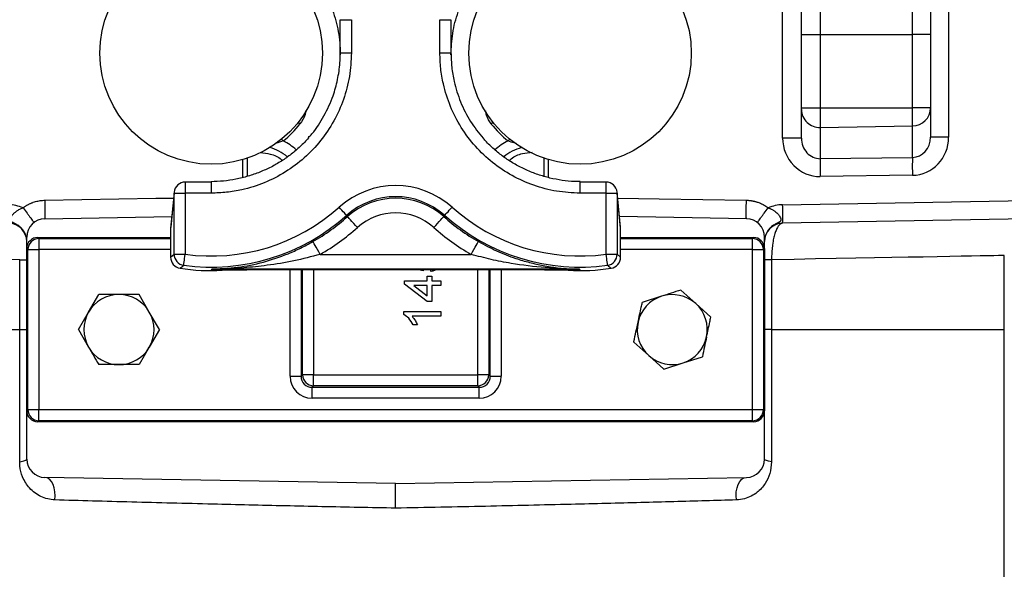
# Model space of a CAD drawing. Header units: millimetres. Extents: x 1728 to 3378, y 685 to 4301.
# Tile 3 of 21: x 2204 to 2738, y 1655 to 1953. Entities that reach past the tile are written whole.
import ezdxf

# ---------------------------------------------------------------- set-up
doc = ezdxf.new("R2010")
doc.units = ezdxf.units.MM
doc.header["$LTSCALE"] = 2

msp = doc.modelspace()

# ---------------------------------------------------------------- linework, layer by layer
at = {"color": 7, "linetype": 'Continuous', "lineweight": 25}
for p, q in [((2617.75, 1888.38), (2617.75, 2085.74)), ((2627.92, 1944.51), (2627.92, 1978.47)), ((2697.92, 1978.9), (2697.92, 1944.51)), ((2638.1, 1968.47), (2638.1, 1944.51)), ((2688.1, 1944.51), (2688.1, 1969.34)), ((2377.92, 1934.61), (2377.92, 1952.61)), ((2377.92, 1952.61), (2383.92, 1952.61)), ((2383.92, 1952.61), (2383.92, 1934.61)), ((2431.92, 1934.61), (2431.92, 1952.61)), ((2431.92, 1952.61), (2437.92, 1952.61)), ((2437.92, 1952.61), (2437.92, 1934.61)), ((2627.92, 1944.51), (2638.1, 1944.51)), ((2627.92, 1904.87), (2627.92, 1944.51)), ((2638.1, 1944.51), (2688.1, 1944.51)), ((2638.1, 1944.51), (2638.1, 1904.87)), ((2697.92, 1944.51), (2688.1, 1944.51)), ((2688.1, 1904.87), (2688.1, 1944.51)), ((2697.92, 1944.51), (2697.92, 1904.87)), ((2377.92, 1934.61), (2383.92, 1934.61)), ((2431.92, 1934.61), (2437.92, 1934.61)), ((2627.92, 1904.87), (2638.1, 1904.87)), ((2627.92, 1903.86), (2627.92, 1904.87)), ((2627.92, 1888.38), (2627.92, 1903.86)), ((2638.1, 1904.87), (2638.1, 1894.2)), ((2638.1, 1904.87), (2688.1, 1904.87)), ((2688.1, 1895.04), (2688.1, 1904.87)), ((2697.92, 1904.87), (2688.1, 1904.87)), ((2697.92, 1904.87), (2697.92, 1904.7)), ((2697.92, 1904.7), (2697.92, 1888.86)), ((2638.1, 1894.2), (2688.1, 1895.04)), ((2638.1, 1894.2), (2638.1, 1877.24)), ((2688.1, 1877.91), (2688.1, 1895.04)), ((2627.92, 1888.38), (2617.75, 1888.38)), ((2707.75, 1888.86), (2697.92, 1888.86)), ((2638.1, 1877.24), (2688.1, 1877.91)), ((2307.92, 1864.52), (2293.82, 1864.52)), ((2522.03, 1864.52), (2507.92, 1864.52)), ((2688.1, 1868.25), (2638.1, 1867.58)), ((2287.82, 1858.52), (2285.94, 1839.48)), ((2287.85, 1859.11), (2285.96, 1840.07)), ((2287.82, 1825.37), (2287.82, 1858.52)), ((2287.82, 1858.52), (2293.82, 1858.52)), ((2293.82, 1858.52), (2293.82, 1825.37)), ((2307.92, 1858.52), (2293.82, 1858.52)), ((2522.03, 1858.52), (2507.92, 1858.52)), ((2522.03, 1825.37), (2522.03, 1858.52)), ((2522.03, 1858.52), (2528.03, 1858.52)), ((2529.88, 1840.07), (2528, 1859.11)), ((2528.03, 1858.52), (2528.03, 1825.37)), ((2529.91, 1839.48), (2528.03, 1858.52)), ((2617.75, 1852.27), (2768.68, 1854.9)), ((2217.75, 1844.69), (2286.54, 1845.89)), ((2381.33, 1846.45), (2381.86, 1845.85)), ((2434.52, 1846.45), (2433.98, 1845.85)), ((2598.1, 1844.69), (2529.31, 1845.89)), ((2768.68, 1844.9), (2617.75, 1842.27)), ((2285.94, 1839.48), (2285.94, 1823.74)), ((2529.91, 1823.74), (2529.91, 1839.48)), ((2207.92, 1828.51), (2207.92, 1834.69)), ((2213.92, 1834.51), (2214.52, 1833.92)), ((2213.92, 1834.51), (2285.94, 1834.51)), ((2214.52, 1833.92), (2214.52, 1827.92)), ((2529.91, 1834.51), (2601.93, 1834.51)), ((2601.33, 1833.92), (2601.93, 1834.51)), ((2601.33, 1827.92), (2601.33, 1833.92)), ((2607.92, 1828.51), (2607.92, 1834.69)), ((2208.52, 1827.92), (2207.92, 1828.51)), ((2207.92, 1740.51), (2207.92, 1828.51)), ((2208.52, 1741.11), (2208.52, 1827.92)), ((2208.52, 1827.92), (2214.52, 1827.92)), ((2214.52, 1827.92), (2214.52, 1741.11)), ((2601.33, 1741.11), (2601.33, 1827.92)), ((2601.33, 1827.92), (2607.33, 1827.92)), ((2607.92, 1828.51), (2607.33, 1827.92)), ((2607.33, 1827.92), (2607.33, 1741.11)), ((2607.92, 1828.51), (2607.92, 1740.51)), ((2204.1, 1822.37), (2207.92, 1822.37)), ((2204.1, 1784.51), (2204.1, 1822.37)), ((2285.94, 1823.74), (2287.82, 1825.37)), ((2287.82, 1825.37), (2293.82, 1825.37)), ((2367.02, 1825.33), (2448.83, 1825.33)), ((2522.03, 1825.37), (2528.03, 1825.37)), ((2528.03, 1825.37), (2529.91, 1823.74)), ((2611.75, 1822.37), (2607.92, 1822.37)), ((2611.75, 1822.37), (2611.75, 1784.51)), ((2737.92, 1784.51), (2737.92, 1824.71)), ((2507.43, 1817.33), (2308.41, 1817.33)), ((2349.76, 1817.08), (2466.09, 1817.08)), ((2422.9, 1816.38), (2419.37, 1817.08)), ((2422.97, 1817.08), (2422.9, 1816.38)), ((2427, 1816.12), (2426.9, 1817.08)), ((2412.64, 1809.2), (2412.64, 1810.99)), ((2412.64, 1810.99), (2424.95, 1810.99)), ((2424.95, 1810.99), (2424.95, 1813.56)), ((2424.95, 1813.56), (2427.51, 1813.56)), ((2427.51, 1813.56), (2427.51, 1810.99)), ((2427.51, 1810.99), (2432.38, 1810.99)), ((2432.38, 1810.99), (2432.38, 1808.43)), ((2424.95, 1799.71), (2412.64, 1809.2)), ((2424.95, 1808.43), (2417.74, 1808.43)), ((2417.74, 1808.43), (2424.95, 1802.88)), ((2424.95, 1802.88), (2424.95, 1808.43)), ((2432.38, 1808.43), (2427.51, 1808.43)), ((2427.51, 1808.43), (2427.51, 1799.71)), ((2562.51, 1805.97), (2570.66, 1798.62)), ((2241.47, 1794.01), (2246.95, 1803.51)), ((2274.38, 1794.01), (2268.89, 1803.51)), ((2427.51, 1799.71), (2424.95, 1799.71)), ((2552.08, 1802.59), (2541.64, 1799.22)), ((2235.98, 1784.51), (2241.47, 1794.01)), ((2279.86, 1784.51), (2274.38, 1794.01)), ((2412.38, 1792.68), (2412.38, 1794.33)), ((2412.38, 1794.33), (2432.38, 1794.33)), ((2432.38, 1794.33), (2432.38, 1791.76)), ((2570.66, 1798.62), (2578.8, 1791.27)), ((2432.38, 1791.76), (2416.8, 1791.76)), ((2204.1, 1712.78), (2204.1, 1784.51)), ((2204.1, 1784.51), (2207.92, 1784.51)), ((2235.98, 1784.51), (2241.47, 1775.01)), ((2279.86, 1784.51), (2274.38, 1775.01)), ((2419.75, 1787.15), (2417.38, 1787.15)), ((2611.75, 1784.51), (2607.92, 1784.51)), ((2611.75, 1784.51), (2611.75, 1712.78)), ((2737.92, 1513.08), (2737.92, 1784.51)), ((2545.19, 1770.41), (2537.05, 1777.76)), ((2274.38, 1775.01), (2268.89, 1765.51)), ((2553.33, 1763.06), (2545.19, 1770.41)), ((2563.77, 1766.44), (2574.21, 1769.81)), ((2553.33, 1763.06), (2563.77, 1766.44)), ((2350.68, 1759.22), (2356.65, 1759.22)), ((2356.65, 1759.22), (2357.45, 1760.01)), ((2363.42, 1760.01), (2357.45, 1760.01)), ((2363.42, 1760.01), (2452.43, 1760.01)), ((2363.42, 1754.03), (2363.42, 1760.01)), ((2452.43, 1754.03), (2452.43, 1760.01)), ((2458.4, 1760.01), (2452.43, 1760.01)), ((2458.4, 1760.01), (2459.19, 1759.22)), ((2459.19, 1759.22), (2465.17, 1759.22)), ((2363.42, 1754.03), (2362.63, 1753.24)), ((2362.63, 1753.24), (2453.22, 1753.24)), ((2362.63, 1747.27), (2362.63, 1753.24)), ((2452.43, 1754.03), (2363.42, 1754.03)), ((2453.22, 1753.24), (2452.43, 1754.03)), ((2453.22, 1747.27), (2453.22, 1753.24)), ((2453.22, 1747.27), (2362.63, 1747.27)), ((2207.92, 1740.51), (2208.52, 1741.11)), ((2207.92, 1714.34), (2207.92, 1740.51)), ((2208.52, 1741.11), (2214.52, 1741.11)), ((2214.52, 1735.11), (2214.52, 1741.11)), ((2214.52, 1741.11), (2601.33, 1741.11)), ((2601.33, 1741.11), (2607.33, 1741.11)), ((2601.33, 1735.11), (2601.33, 1741.11)), ((2607.33, 1741.11), (2607.92, 1740.51)), ((2607.92, 1714.34), (2607.92, 1740.51)), ((2214.52, 1735.11), (2213.92, 1734.51)), ((2601.33, 1735.11), (2214.52, 1735.11)), ((2601.93, 1734.51), (2601.33, 1735.11)), ((2601.93, 1734.51), (2213.92, 1734.51)), ((2407.92, 1701.02), (2217.75, 1704.34)), ((2407.92, 1701.02), (2598.1, 1704.34))]:
    msp.add_line(p, q, dxfattribs=at)
at = {"color": 8, "linetype": 'Continuous', "lineweight": 25}
for p, q in [((2707.75, 2009.8), (2707.75, 1888.86)), ((2325.14, 1867.04), (2325.14, 1876.72)), ((2327.4, 1877.45), (2327.4, 1867.6)), ((2488.45, 1867.65), (2488.45, 1877.45)), ((2490.71, 1876.72), (2490.71, 1867)), ((2293.82, 1864.52), (2293.82, 1858.52)), ((2307.92, 1864.52), (2307.92, 1858.52)), ((2507.92, 1858.52), (2507.92, 1864.52)), ((2522.03, 1858.52), (2522.03, 1864.52)), ((2287.85, 1859.11), (2287.82, 1858.52)), ((2528.03, 1858.52), (2528, 1859.11)), ((2285.96, 1840.07), (2285.94, 1839.48)), ((2529.91, 1839.48), (2529.88, 1840.07)), ((2214.52, 1833.92), (2285.94, 1833.92)), ((2529.91, 1833.92), (2601.33, 1833.92)), ((2285.94, 1827.92), (2214.52, 1827.92)), ((2601.33, 1827.92), (2529.91, 1827.92)), ((2350.68, 1759.22), (2350.68, 1817.08)), ((2356.65, 1817.08), (2356.65, 1759.22)), ((2357.45, 1760.01), (2357.45, 1817.08)), ((2363.42, 1817.08), (2363.42, 1760.01)), ((2452.43, 1760.01), (2452.43, 1817.08)), ((2458.4, 1817.08), (2458.4, 1760.01)), ((2459.19, 1759.22), (2459.19, 1817.08)), ((2465.17, 1817.08), (2465.17, 1759.22)), ((2077.92, 1784.51), (2204.1, 1784.51)), ((2611.75, 1784.51), (2737.92, 1784.51))]:
    msp.add_line(p, q, dxfattribs=at)
at = {"color": 8, "linetype": 'Continuous', "lineweight": 25, "flags": 128}
for points in [[(2356.06, 1896.04), (2355.19, 1896.73), (2355.02, 1896.86)], [(2460.82, 1896.86), (2460.66, 1896.73), (2459.79, 1896.04)], [(2346.97, 1886.84), (2346.27, 1887.7), (2346.14, 1887.87)], [(2469.71, 1887.87), (2469.58, 1887.7), (2468.87, 1886.84)], [(2217.75, 1854.68), (2277.89, 1855.73), (2287.53, 1855.9)], [(2528.32, 1855.9), (2550.85, 1855.51), (2598.1, 1854.68)], [(2204.1, 1822.37), (2191.91, 1822.6), (2180.22, 1822.82), (2169.04, 1823.02), (2158.42, 1823.22), (2148.36, 1823.41), (2138.91, 1823.58), (2130.07, 1823.75), (2121.86, 1823.9), (2114.31, 1824.04), (2107.44, 1824.16), (2101.25, 1824.28), (2095.77, 1824.38), (2091, 1824.47), (2086.96, 1824.54), (2083.66, 1824.6), (2081.1, 1824.65), (2079.29, 1824.69), (2078.23, 1824.7), (2077.92, 1824.71)], [(2737.92, 1824.71), (2737.62, 1824.7), (2736.56, 1824.69), (2734.75, 1824.65), (2732.19, 1824.6), (2728.89, 1824.54), (2724.85, 1824.47), (2720.08, 1824.38), (2714.6, 1824.28), (2708.41, 1824.16), (2701.54, 1824.04), (2693.99, 1823.9), (2685.78, 1823.75), (2676.94, 1823.58), (2667.48, 1823.41), (2657.43, 1823.22), (2646.81, 1823.02), (2635.63, 1822.82), (2623.94, 1822.6), (2611.75, 1822.37)]]:
    msp.add_lwpolyline(points, dxfattribs=at)
at = {"color": 7, "linetype": 'Continuous', "lineweight": 25, "flags": 128}
for points in [[(2381.33, 1846.45), (2381.24, 1846.55), (2381, 1846.81), (2380.63, 1847.23), (2380.13, 1847.78), (2379.53, 1848.46), (2378.84, 1849.23), (2378.1, 1850.06), (2377.33, 1850.92)], [(2434.52, 1846.45), (2434.61, 1846.55), (2434.85, 1846.81), (2435.22, 1847.23), (2435.72, 1847.78), (2436.32, 1848.46), (2437.01, 1849.23), (2437.75, 1850.06), (2438.52, 1850.92)], [(2387.2, 1839.88), (2386.17, 1841.03), (2385.18, 1842.14), (2384.26, 1843.16), (2383.46, 1844.06), (2382.79, 1844.81), (2382.3, 1845.36), (2381.98, 1845.71), (2381.86, 1845.85)], [(2428.65, 1839.88), (2429.68, 1841.03), (2430.67, 1842.14), (2431.59, 1843.16), (2432.39, 1844.06), (2433.05, 1844.81), (2433.55, 1845.36), (2433.87, 1845.71), (2433.98, 1845.85)], [(2367.02, 1825.33), (2366.25, 1826.67), (2365.51, 1827.96), (2364.83, 1829.15), (2364.23, 1830.19), (2363.74, 1831.06), (2363.36, 1831.71), (2363.13, 1832.12), (2363.04, 1832.27)], [(2448.83, 1825.33), (2449.6, 1826.67), (2450.34, 1827.96), (2451.02, 1829.15), (2451.62, 1830.19), (2452.11, 1831.06), (2452.48, 1831.71), (2452.72, 1832.12), (2452.81, 1832.27)], [(2293.01, 1819.43), (2293.03, 1819.56), (2293.07, 1819.91), (2293.15, 1820.46), (2293.25, 1821.2), (2293.37, 1822.1), (2293.51, 1823.12), (2293.66, 1824.22), (2293.82, 1825.37)], [(2522.84, 1819.43), (2522.82, 1819.56), (2522.77, 1819.91), (2522.7, 1820.46), (2522.6, 1821.2), (2522.48, 1822.1), (2522.34, 1823.12), (2522.18, 1824.22), (2522.03, 1825.37)], [(2308.35, 1817.33), (2308.04, 1817.05), (2308, 1817.01), (2307.92, 1816.94)], [(2308.41, 1817.33), (2308.04, 1817.04), (2307.92, 1816.94)], [(2507.92, 1816.94), (2507.8, 1817.04), (2507.43, 1817.33)], [(2507.92, 1816.94), (2507.85, 1817.01), (2507.58, 1817.25), (2507.52, 1817.31), (2507.5, 1817.33), (2507.5, 1817.33)], [(2204.1, 1712.78), (2204.95, 1712.92), (2205.71, 1713.09), (2206.37, 1713.27), (2206.92, 1713.47), (2207.35, 1713.68), (2207.67, 1713.89), (2207.86, 1714.12), (2207.92, 1714.34)], [(2611.75, 1712.78), (2610.9, 1712.92), (2610.14, 1713.09), (2609.48, 1713.27), (2608.93, 1713.47), (2608.49, 1713.68), (2608.18, 1713.89), (2607.99, 1714.12), (2607.92, 1714.34)], [(2223.17, 1692.14), (2223.34, 1694.35), (2223.22, 1696.56), (2222.83, 1698.66), (2222.17, 1700.55), (2221.29, 1702.13), (2220.22, 1703.32), (2219.02, 1704.07), (2217.75, 1704.34)], [(2592.67, 1692.14), (2592.51, 1694.35), (2592.62, 1696.56), (2593.02, 1698.66), (2593.68, 1700.55), (2594.56, 1702.13), (2595.63, 1703.32), (2596.83, 1704.07), (2598.1, 1704.34)]]:
    msp.add_lwpolyline(points, dxfattribs=at)
at = {"color": 7, "linetype": 'Continuous', "lineweight": 25}
for centre in [(2307.92, 1934.51), (2507.92, 1934.51)]:
    msp.add_circle(centre, 60.3, dxfattribs=at)
for centre, radius, start, end in [((2637.76, 1904.03), 9.84, 181.0332, 271.9521), ((2688.1, 1904.87), 9.83, 270.0015, 359.0127), ((2307.92, 1934.51), 61.62, 309.3234, 321.3615), ((2507.92, 1934.51), 61.62, 218.6385, 230.6766), ((2875.2, 1872.41), 237.15, 178.8332, 181.1668), ((2925.2, 1873.08), 237.15, 178.8332, 181.1668), ((2293.82, 1858.52), 6, 90, 174.3466), ((2522.03, 1858.52), 6, 5.6534, 90), ((2407.92, 1816.71), 45.9, 48.1897, 131.8103), ((2407.92, 1816.71), 39.9, 48.1897, 131.8103), ((2407.92, 1816.71), 39.09, 48.1897, 131.8103), ((2197.75, 1832.27), 20, 65.96, 89), ((2307.92, 1928.51), 104.1, 262.2137, 311.8103), ((2407.92, 1816.71), 31.09, 48.1897, 131.8103), ((2507.92, 1928.51), 104.1, 228.1897, 277.7863), ((2618.1, 1832.27), 20, 91, 114.0644), ((2474.49, 1847.27), 143.35, 358.0015, 1.9985), ((2197.92, 1832.27), 10, 0, 89), ((2217.92, 1834.69), 10, 91, 180), ((2307.92, 1928.51), 110.1, 262.2137, 311.8103), ((2307.92, 1928.51), 110.91, 299.7993, 311.8103), ((2507.92, 1928.51), 110.91, 228.1897, 240.2007), ((2507.92, 1928.51), 110.1, 228.1897, 277.7863), ((2597.92, 1834.69), 10, 0, 89), ((2617.92, 1832.27), 10, 91, 180), ((2291.94, 1839.48), 6, 174.3466, 180), ((2307.92, 1928.51), 118.91, 299.7993, 311.8103), ((2507.92, 1928.51), 118.91, 228.1897, 240.2007), ((2523.91, 1839.48), 6, 0, 5.6534), ((2214.52, 1827.92), 6, 90.0202, 179.9798), ((2601.33, 1827.92), 6, 0.0202, 89.9798), ((2291.94, 1823.74), 6, 180, 261.3235), ((2291.94, 1823.74), 6, 180.0173, 261.3063), ((2293.82, 1825.37), 6, 180.0159, 262.1978), ((2522.03, 1825.37), 6, 277.8022, 359.9841), ((2523.91, 1823.74), 6, 278.6765, 0), ((2523.91, 1823.74), 6, 278.6937, 359.9827), ((2073.12, 2086.01), 345.57, 309.0928, 309.5165), ((2307.92, 1928.51), 111.99, 261.3235, 273.0299), ((2054.2, 2036.64), 335.62, 319.1103, 319.1982), ((2507.92, 1928.51), 111.99, 266.7067, 278.6765), ((2747.7, 2024.59), 317.19, 220.7992, 220.8922), ((2754.15, 2099.96), 363.6, 230.494, 230.8967), ((2257.92, 1784.51), 19, 90, 150), ((2257.92, 1784.51), 19, 30, 90), ((2557.92, 1784.51), 19, 107.9237, 167.9237), ((2557.92, 1784.51), 19, 47.9237, 107.9237), ((2257.92, 1784.51), 19, 150, 210), ((2257.92, 1784.51), 19, 330, 30), ((2557.92, 1784.51), 19, 347.9237, 47.9237), ((2557.92, 1784.51), 19, 167.9237, 227.9237), ((2557.92, 1784.51), 19, 287.9237, 347.9237), ((2257.92, 1784.51), 19, 210, 270), ((2257.92, 1784.51), 19, 270, 330), ((2557.92, 1784.51), 19, 227.9237, 287.9237), ((2363.48, 1760.07), 6.03, 180.5075, 269.4926), ((2452.37, 1760.07), 6.03, 270.5074, 359.4925), ((2214.52, 1741.11), 6, 180.0202, 269.9798), ((2601.33, 1741.11), 6, 270.0202, 359.9798), ((2217.92, 1714.34), 10, 180, 269), ((2597.92, 1714.34), 10, 271, 0)]:
    msp.add_arc(centre, radius, start, end, dxfattribs=at)
at = {"color": 8, "linetype": 'Continuous', "lineweight": 25}
for centre, radius, start, end in [((2333.92, 1860.39), 29.5, 47.0903, 63.7432), ((2481.92, 1860.39), 29.5, 116.2568, 133.0317), ((2333.92, 1860.39), 23.52, 49.5064, 76.0023), ((2481.92, 1860.39), 23.52, 103.9977, 130.8039)]:
    msp.add_arc(centre, radius, start, end, dxfattribs=at)
at = {"color": 7, "linetype": 'Continuous', "lineweight": 25}
for centre, major_axis, ratio, start_param, end_param in [((2637.75, 1888.28), (-1.34, 20.67), 0.965633, 1.50374, 3.091989), ((2637.92, 1888.28), (-0.47, 11.04), 0.904924, 1.52399, 3.11224), ((2687.92, 1888.95), (-0.47, 11.04), 0.904924, 3.11224, 4.665583), ((2687.75, 1888.95), (-1.34, 20.67), 0.965633, 3.091989, 4.645332), ((2213.93, 1828.51), (-4.24, 4.24), 0.999695, 5.497939, 7.068431), ((2601.92, 1828.51), (4.24, 4.24), 0.999695, 5.497939, 7.068431), ((2362.72, 1759.31), (8.55, 8.55), 0.992433, 2.359993, 3.923193), ((2362.72, 1759.31), (4.34, 4.34), 0.977691, 2.359993, 3.923193), ((2453.13, 1759.31), (-4.34, 4.34), 0.977691, 2.359993, 3.923193), ((2453.13, 1759.31), (-8.55, 8.55), 0.992433, 2.359993, 3.923193), ((2213.93, 1740.51), (-4.24, -4.24), 0.999695, 5.497939, 7.068431), ((2601.92, 1740.51), (4.24, -4.24), 0.999695, 5.497939, 7.068431)]:
    msp.add_ellipse(centre, major_axis=major_axis, ratio=ratio, start_param=start_param, end_param=end_param, dxfattribs=at)
for points, knots in [([(2360.39, 1979.97), (2362.79, 1976.99), (2367.63, 1970.99), (2372.92, 1960.47), (2376.54, 1949.1), (2377.82, 1939.94), (2377.91, 1934.75), (2377.92, 1933.57)], [0, 0, 0, 0, 0.226066, 0.455854, 0.69227, 0.930297, 1, 1, 1, 1]), ([(2437.92, 1933.57), (2438.11, 1937.46), (2438.5, 1945.35), (2441.52, 1956.82), (2446.45, 1967.64), (2451.13, 1975.28), (2454.6, 1978.85), (2455.28, 1979.55)], [0, 0, 0, 0, 0.232109, 0.470911, 0.703057, 0.94192, 1, 1, 1, 1]), ([(2383.92, 1934.61), (2383.71, 1930.33), (2383.28, 1921.77), (2379.95, 1909.28), (2374.69, 1897.52), (2367.52, 1886.8), (2358.63, 1877.47), (2348.33, 1869.74), (2336.87, 1863.88), (2326.01, 1860.47), (2316.29, 1858.79), (2310.71, 1858.61), (2307.92, 1858.52)], [0, 0, 0, 0, 0.107552, 0.215104, 0.32266, 0.430214, 0.537698, 0.645181, 0.752538, 0.859896, 0.929948, 1, 1, 1, 1]), ([(2360.6, 1888.68), (2361.27, 1889.36), (2364.66, 1892.83), (2369.33, 1900.45), (2373.92, 1910.36), (2376.6, 1920.11), (2377.77, 1927.94), (2377.88, 1932.81), (2377.92, 1934.61)], [0, 0, 0, 0, 0.057244, 0.289523, 0.528534, 0.708835, 0.892211, 1, 1, 1, 1]), ([(2507.92, 1858.52), (2503.66, 1858.74), (2495.12, 1859.16), (2482.67, 1862.48), (2470.95, 1867.73), (2460.26, 1874.87), (2450.95, 1883.74), (2443.21, 1894.01), (2437.34, 1905.47), (2433.9, 1916.35), (2432.2, 1926.15), (2432.02, 1931.79), (2431.92, 1934.61)], [0, 0, 0, 0, 0.107204, 0.214408, 0.32161, 0.428812, 0.536081, 0.643351, 0.750744, 0.858137, 0.929068, 1, 1, 1, 1]), ([(2437.92, 1934.61), (2438.01, 1932.03), (2438.17, 1926.83), (2439.73, 1917.86), (2442.89, 1907.82), (2448.12, 1897.34), (2452.97, 1891.28), (2455.33, 1888.35)], [0, 0, 0, 0, 0.153536, 0.308976, 0.539591, 0.776852, 1, 1, 1, 1]), ([(2360.69, 1888.58), (2360.67, 1888.55), (2359.32, 1886.83), (2356.21, 1883.79), (2351.37, 1879.56), (2346.07, 1875.85), (2340.37, 1872.59), (2334.3, 1869.84), (2327.93, 1867.62), (2321.33, 1866.01), (2314.63, 1864.96), (2310.13, 1864.8), (2307.91, 1864.72)], [0, 0, 0, 0, 0.001653, 0.110219, 0.217251, 0.325162, 0.435054, 0.546724, 0.659804, 0.77379, 0.888094, 1, 1, 1, 1]), ([(2507.93, 1864.79), (2506.91, 1864.78), (2503.67, 1864.76), (2498.19, 1865.39), (2491.54, 1866.64), (2485.01, 1868.54), (2478.7, 1871.03), (2472.69, 1874.09), (2467.05, 1877.66), (2461.88, 1881.73), (2457.99, 1885.32), (2456.01, 1887.69), (2455.41, 1888.4)], [0, 0, 0, 0, 0.051107, 0.164082, 0.278132, 0.392733, 0.507189, 0.620825, 0.73317, 0.843922, 0.952987, 1, 1, 1, 1]), ([(2334.68, 1880.57), (2336.43, 1880.38), (2340.4, 1879.96), (2344.55, 1878.19), (2346.24, 1876.38), (2346.4, 1876.2)], [0, 0, 0, 0, 0.4161167, 0.9423076, 1, 1, 1, 1]), ([(2469.56, 1876.19), (2469.89, 1876.53), (2471.8, 1878.47), (2476.21, 1880.18), (2480.19, 1880.53), (2481.92, 1880.69)], [0, 0, 0, 0, 0.104891, 0.608759, 1, 1, 1, 1]), ([(2205.9, 1850.53), (2206.07, 1850.66), (2206.41, 1850.92), (2206.93, 1851.28), (2207.46, 1851.63), (2208.01, 1851.96), (2208.56, 1852.27), (2209.12, 1852.56), (2209.7, 1852.84), (2210.28, 1853.1), (2210.88, 1853.34), (2211.68, 1853.63), (2212.71, 1853.96), (2213.95, 1854.26), (2215.2, 1854.49), (2216.47, 1854.64), (2217.32, 1854.67), (2217.75, 1854.68)], [0, 0, 0, 0, 0.050015, 0.099877, 0.149637, 0.199345, 0.249053, 0.298813, 0.348675, 0.398691, 0.448912, 0.499386, 0.600283, 0.700382, 0.800092, 0.899827, 1, 1, 1, 1]), ([(2217.75, 1854.68), (2217.77, 1853.51), (2217.79, 1852.23), (2217.81, 1850.39), (2217.81, 1849.78), (2217.82, 1848.64), (2217.82, 1848.1), (2217.82, 1847.13), (2217.82, 1846.69), (2217.81, 1845.94), (2217.81, 1845.63), (2217.79, 1844.9), (2217.77, 1844.69), (2217.75, 1844.69)], [0, 0, 0, 0, 0.25, 0.25, 0.375, 0.375, 0.5, 0.5, 0.625, 0.625, 0.75, 0.75, 1, 1, 1, 1]), ([(2598.1, 1844.69), (2598.08, 1844.69), (2598.06, 1844.9), (2598.04, 1845.63), (2598.04, 1845.94), (2598.03, 1846.69), (2598.03, 1847.13), (2598.03, 1848.1), (2598.03, 1848.64), (2598.04, 1849.78), (2598.04, 1850.39), (2598.06, 1852.23), (2598.08, 1853.51), (2598.1, 1854.68)], [0, 0, 0, 0, 0.25, 0.25, 0.375, 0.375, 0.5, 0.5, 0.625, 0.625, 0.75, 0.75, 1, 1, 1, 1]), ([(2598.1, 1854.68), (2598.31, 1854.68), (2598.73, 1854.67), (2599.35, 1854.63), (2599.97, 1854.57), (2600.59, 1854.49), (2601.21, 1854.39), (2601.82, 1854.27), (2602.43, 1854.13), (2603.04, 1853.98), (2603.64, 1853.8), (2604.39, 1853.56), (2605.26, 1853.23), (2606.26, 1852.8), (2607.23, 1852.31), (2608.16, 1851.77), (2609.07, 1851.18), (2609.65, 1850.75), (2609.94, 1850.53)], [0, 0, 0, 0, 0.0491986, 0.0982299, 0.1471417, 0.1959823, 0.2448, 0.2936435, 0.3425611, 0.391601, 0.4408111, 0.4902387, 0.5758259, 0.6608216, 0.7454798, 0.8300574, 0.9148121, 1, 1, 1, 1]), ([(2207.92, 1833.48), (2207.9, 1833.63), (2207.86, 1833.93), (2207.78, 1834.38), (2207.68, 1834.81), (2207.56, 1835.24), (2207.42, 1835.65), (2207.27, 1836.05), (2207.11, 1836.44), (2206.93, 1836.82), (2206.74, 1837.18), (2206.54, 1837.53), (2206.33, 1837.87), (2206.11, 1838.19), (2205.89, 1838.51), (2205.65, 1838.81), (2205.41, 1839.09), (2205.16, 1839.37), (2204.91, 1839.63), (2204.65, 1839.88), (2204.39, 1840.11), (2203.89, 1840.54), (2203.14, 1841.09), (2202.05, 1841.75), (2200.97, 1842.29), (2200.06, 1842.74), (2199.49, 1843.13), (2199.16, 1843.51), (2198.99, 1843.97), (2199.01, 1844.41), (2199.09, 1844.78), (2199.18, 1845.06), (2199.31, 1845.36), (2199.47, 1845.68), (2199.68, 1846.03), (2199.93, 1846.4), (2200.23, 1846.79), (2200.59, 1847.19), (2201, 1847.62), (2201.48, 1848.06), (2202.02, 1848.5), (2202.64, 1848.94), (2203.34, 1849.38), (2204.11, 1849.8), (2204.97, 1850.2), (2205.58, 1850.42), (2205.9, 1850.53)], [0, 0, 0, 0, 0.016917, 0.033611, 0.050081, 0.06633, 0.082358, 0.098169, 0.113762, 0.12914, 0.144305, 0.159257, 0.173999, 0.188533, 0.202861, 0.216983, 0.230904, 0.244624, 0.258146, 0.271472, 0.284605, 0.297548, 0.345976, 0.388668, 0.443001, 0.488774, 0.518094, 0.547536, 0.578547, 0.612495, 0.627177, 0.642746, 0.659274, 0.676832, 0.695492, 0.715332, 0.736433, 0.758884, 0.782778, 0.808218, 0.835313, 0.864181, 0.894948, 0.927747, 0.962716, 1, 1, 1, 1]), ([(2205.9, 1850.53), (2206.61, 1849.6), (2207.38, 1848.6), (2208.49, 1847.15), (2208.85, 1846.67), (2209.53, 1845.77), (2209.85, 1845.35), (2210.43, 1844.57), (2210.68, 1844.23), (2211.12, 1843.63), (2211.3, 1843.39), (2211.72, 1842.8), (2211.84, 1842.62), (2211.82, 1842.61)], [0, 0, 0, 0, 0.25, 0.25, 0.375, 0.375, 0.5, 0.5, 0.625, 0.625, 0.75, 0.75, 1, 1, 1, 1]), ([(2604.02, 1842.61), (2604.01, 1842.62), (2604.13, 1842.8), (2604.54, 1843.39), (2604.73, 1843.64), (2605.16, 1844.23), (2605.42, 1844.58), (2606, 1845.35), (2606.32, 1845.77), (2607, 1846.67), (2607.36, 1847.15), (2608.46, 1848.6), (2609.23, 1849.6), (2609.94, 1850.53)], [0, 0, 0, 0, 0.25, 0.25, 0.375, 0.375, 0.5, 0.5, 0.625, 0.625, 0.75, 0.75, 1, 1, 1, 1]), ([(2609.94, 1850.53), (2610.06, 1850.49), (2610.32, 1850.4), (2610.74, 1850.24), (2611.22, 1850.03), (2611.77, 1849.76), (2612.35, 1849.45), (2613.16, 1848.96), (2614.1, 1848.28), (2615.31, 1847.16), (2616.31, 1845.86), (2616.79, 1844.71), (2616.82, 1844), (2616.69, 1843.55), (2616.37, 1843.15), (2615.8, 1842.75), (2614.89, 1842.3), (2613.82, 1841.76), (2612.73, 1841.11), (2611.89, 1840.49), (2611.21, 1839.9), (2610.7, 1839.38), (2610.2, 1838.82), (2609.74, 1838.21), (2609.31, 1837.55), (2608.91, 1836.83), (2608.57, 1836.06), (2608.28, 1835.24), (2608.06, 1834.38), (2607.97, 1833.79), (2607.92, 1833.49)], [0, 0, 0, 0, 0.01371, 0.030386, 0.049964, 0.07237, 0.098489, 0.123433, 0.180043, 0.230168, 0.318622, 0.387075, 0.418993, 0.447224, 0.478686, 0.510411, 0.555742, 0.609688, 0.652376, 0.700936, 0.727124, 0.754094, 0.781864, 0.810452, 0.839874, 0.870146, 0.901282, 0.933295, 0.966197, 1, 1, 1, 1]), ([(2617.75, 1842.27), (2617.03, 1842.02), (2615.95, 1841.64), (2614.62, 1839.44), (2613.73, 1837.3), (2612.98, 1834.66), (2612.21, 1830.79), (2611.78, 1826.51), (2611.76, 1823.31), (2611.75, 1822.37)], [0, 0, 0, 0, 0.237228, 0.355895, 0.474526, 0.588067, 0.701569, 0.912637, 1, 1, 1, 1]), ([(2308.26, 1817.33), (2312.9, 1817.55), (2322.24, 1817.98), (2336.06, 1820.84), (2347.48, 1824.67), (2356.42, 1828.65), (2360.84, 1831.06), (2363.04, 1832.27)], [0, 0, 0, 0, 0.249917, 0.503624, 0.747473, 0.873802, 1, 1, 1, 1]), ([(2452.81, 1832.27), (2456.07, 1830.52), (2462.69, 1826.97), (2472.02, 1823.39), (2480.49, 1820.85), (2490.59, 1818.6), (2499.65, 1817.5), (2506.18, 1817.36), (2507.59, 1817.33)], [0, 0, 0, 0, 0.18562, 0.376564, 0.512045, 0.647556, 0.924269, 1, 1, 1, 1]), ([(2367.02, 1825.33), (2362.26, 1824.08), (2352.73, 1821.6), (2338.87, 1819.34), (2325.58, 1817.92), (2315.6, 1817.43), (2309.85, 1817.33), (2308.34, 1817.33), (2308.34, 1817.33)], [0, 0, 0, 0, 0.245996, 0.492335, 0.707666, 0.92302, 0.999974, 1, 1, 1, 1]), ([(2507.51, 1817.33), (2507.51, 1817.33), (2501.35, 1817.33), (2489.01, 1817.91), (2473.05, 1819.88), (2459.63, 1822.45), (2452.44, 1824.37), (2448.83, 1825.33)], [0, 0, 0, 0, 0.0000257, 0.3128569, 0.6277777, 0.8133064, 1, 1, 1, 1]), ([(2307.92, 1816.94), (2307.95, 1816.94), (2312.24, 1816.97), (2320.79, 1817), (2332.02, 1817.05), (2341.7, 1817.08), (2347.07, 1817.08), (2349.76, 1817.08)], [0, 0, 0, 0, 0.00213, 0.312457, 0.623135, 0.81089, 1, 1, 1, 1]), ([(2308.26, 1817.33), (2308.27, 1817.33), (2308.29, 1817.33), (2308.32, 1817.33), (2308.34, 1817.33)], [0, 0, 0, 0, 0.2735697, 1, 1, 1, 1]), ([(2308.35, 1817.33), (2308.37, 1817.33), (2308.38, 1817.33), (2308.4, 1817.33), (2308.4, 1817.33), (2308.41, 1817.33), (2308.41, 1817.33)], [0.000026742, 0.000026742, 0.000026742, 0.000026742, 0.00006018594, 0.00006018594, 0.00006018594, 0.00007283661, 0.00007283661, 0.00007283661, 0.00007283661]), ([(2429.8, 1817.08), (2429.53, 1816.9), (2428.71, 1816.33), (2427.69, 1816.21), (2427, 1816.12)], [0, 0, 0, 0, 0.318069, 1, 1, 1, 1]), ([(2466.09, 1817.08), (2468.76, 1817.08), (2474.13, 1817.08), (2483.8, 1817.05), (2495.05, 1817), (2503.6, 1816.97), (2507.89, 1816.94), (2507.92, 1816.94)], [0, 0, 0, 0, 0.187522, 0.376865, 0.686984, 0.99787, 1, 1, 1, 1]), ([(2507.5, 1817.33), (2507.48, 1817.33), (2507.47, 1817.33), (2507.45, 1817.33), (2507.45, 1817.33), (2507.44, 1817.33), (2507.43, 1817.33)], [0.000026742, 0.000026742, 0.000026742, 0.000026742, 0.00006018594, 0.00006018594, 0.00006018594, 0.00007283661, 0.00007283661, 0.00007283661, 0.00007283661]), ([(2507.51, 1817.33), (2507.53, 1817.33), (2507.55, 1817.33), (2507.58, 1817.33), (2507.59, 1817.33)], [0, 0, 0, 0, 0.7264303, 1, 1, 1, 1]), ([(2562.51, 1805.97), (2560.77, 1805.4), (2559.04, 1804.84), (2555.56, 1803.72), (2553.82, 1803.15), (2552.08, 1802.59)], [0, 0, 0, 0, 0.5, 0.5, 1, 1, 1, 1]), ([(2257.92, 1803.51), (2255.12, 1803.51), (2251.44, 1803.51), (2247.82, 1803.51), (2246.95, 1803.51)], [0, 0, 0, 0, 0.762417, 1, 1, 1, 1]), ([(2268.89, 1803.51), (2268.76, 1803.51), (2265.15, 1803.51), (2261.47, 1803.51), (2257.92, 1803.51)], [0, 0, 0, 0, 0.035893, 1, 1, 1, 1]), ([(2539.34, 1788.49), (2539.93, 1791.23), (2540.7, 1794.83), (2541.46, 1798.37), (2541.64, 1799.22)], [0, 0, 0, 0, 0.762419, 1, 1, 1, 1]), ([(2417.38, 1787.15), (2416.68, 1788.4), (2415.42, 1790.62), (2413.31, 1792.05), (2412.38, 1792.68)], [0, 0, 0, 0, 0.56043, 1, 1, 1, 1]), ([(2416.8, 1791.76), (2417.46, 1790.97), (2418.64, 1789.55), (2419.41, 1787.88), (2419.75, 1787.15)], [0, 0, 0, 0, 0.5597, 1, 1, 1, 1]), ([(2537.05, 1777.76), (2537.08, 1777.89), (2537.83, 1781.42), (2538.6, 1785.02), (2539.34, 1788.49)], [0, 0, 0, 0, 0.035899, 1, 1, 1, 1]), ([(2576.5, 1780.54), (2577.09, 1783.28), (2577.86, 1786.88), (2578.62, 1790.42), (2578.8, 1791.27)], [0, 0, 0, 0, 0.762419, 1, 1, 1, 1]), ([(2576.5, 1780.54), (2576.12, 1778.75), (2575.74, 1776.96), (2574.97, 1773.38), (2574.59, 1771.59), (2574.21, 1769.81)], [0, 0, 0, 0, 0.5, 0.5, 1, 1, 1, 1]), ([(2241.47, 1775.01), (2242.38, 1773.43), (2243.3, 1771.85), (2245.13, 1768.68), (2246.04, 1767.1), (2246.95, 1765.51)], [0, 0, 0, 0, 0.5, 0.5, 1, 1, 1, 1]), ([(2257.92, 1765.51), (2255.12, 1765.51), (2251.44, 1765.51), (2247.82, 1765.51), (2246.95, 1765.51)], [0, 0, 0, 0, 0.762417, 1, 1, 1, 1]), ([(2268.89, 1765.51), (2268.76, 1765.51), (2265.15, 1765.51), (2261.47, 1765.51), (2257.92, 1765.51)], [0, 0, 0, 0, 0.035893, 1, 1, 1, 1]), ([(2223.17, 1692.14), (2221.86, 1692.26), (2219.23, 1692.5), (2215.6, 1693.85), (2212.29, 1695.85), (2209.51, 1698.39), (2207.27, 1701.36), (2205.28, 1705.23), (2204.21, 1709.19), (2204.12, 1712.05), (2204.1, 1712.78)], [0, 0, 0, 0, 0.132818, 0.265732, 0.398546, 0.531321, 0.646194, 0.760945, 0.939093, 1, 1, 1, 1]), ([(2611.75, 1712.78), (2611.55, 1710.59), (2611.14, 1706.23), (2608.27, 1700.56), (2604.66, 1696.6), (2600.73, 1694.1), (2596.99, 1692.57), (2594.18, 1692.29), (2592.67, 1692.14)], [0, 0, 0, 0, 0.184375, 0.367524, 0.583503, 0.715274, 0.847028, 1, 1, 1, 1]), ([(2407.92, 1687.68), (2407.92, 1687.73), (2407.92, 1688.43), (2407.92, 1690.27), (2407.92, 1693.26), (2407.92, 1696.43), (2407.92, 1698.97), (2407.92, 1700.69), (2407.92, 1700.91), (2407.92, 1701.02)], [0, 0, 0, 0, 0.00761, 0.117831, 0.294303, 0.470739, 0.647157, 0.823578, 1, 1, 1, 1]), ([(2407.92, 1687.68), (2401.26, 1687.81), (2387.9, 1688.06), (2367.96, 1688.48), (2348.07, 1688.91), (2328.33, 1689.37), (2307.7, 1689.87), (2286.44, 1690.41), (2264.63, 1690.98), (2243.38, 1691.56), (2229.91, 1691.94), (2223.17, 1692.14)], [0, 0, 0, 0, 0.101309, 0.202826, 0.304344, 0.407549, 0.510756, 0.631767, 0.752782, 0.87639, 1, 1, 1, 1]), ([(2592.67, 1692.14), (2587.17, 1691.98), (2576.15, 1691.67), (2558.8, 1691.19), (2540.83, 1690.71), (2522.24, 1690.22), (2501.98, 1689.72), (2480.11, 1689.19), (2456.5, 1688.66), (2432.39, 1688.15), (2416.08, 1687.84), (2407.92, 1687.68)], [0, 0, 0, 0, 0.1013, 0.202782, 0.304263, 0.407258, 0.510251, 0.631244, 0.752234, 0.876118, 1, 1, 1, 1])]:
    msp.add_open_spline(points, degree=3, knots=knots, dxfattribs=at)
at = {"color": 8, "linetype": 'Continuous', "lineweight": 25}
for points, knots in [([(2359.11, 1903.23), (2359.04, 1902.52), (2358.74, 1899.87), (2357.19, 1897.65), (2356.06, 1896.04)], [0, 0, 0, 0, 0.271437, 1, 1, 1, 1]), ([(2459.79, 1896.04), (2458.73, 1897.53), (2457.19, 1899.72), (2456.88, 1902.34), (2456.78, 1903.17)], [0, 0, 0, 0, 0.682171, 1, 1, 1, 1]), ([(2346.97, 1886.84), (2345.67, 1886.38), (2344.26, 1885.88), (2342.89, 1885.6), (2342.77, 1885.58)], [0, 0, 0, 0, 0.918506, 1, 1, 1, 1]), ([(2473.34, 1885.54), (2472.94, 1885.62), (2471.47, 1885.91), (2469.97, 1886.45), (2468.87, 1886.84)], [0, 0, 0, 0, 0.2749108, 1, 1, 1, 1])]:
    msp.add_open_spline(points, degree=3, knots=knots, dxfattribs=at)
at = {"color": 7, "linetype": 'Continuous', "lineweight": 25}
for points in [[(2308.34, 1817.33), (2308.34, 1817.33), (2308.35, 1817.33), (2308.35, 1817.33)], [(2507.5, 1817.33), (2507.5, 1817.33), (2507.51, 1817.33), (2507.51, 1817.33)]]:
    msp.add_open_spline(points, degree=3, dxfattribs=at)

doc.saveas('drawing.dxf')
